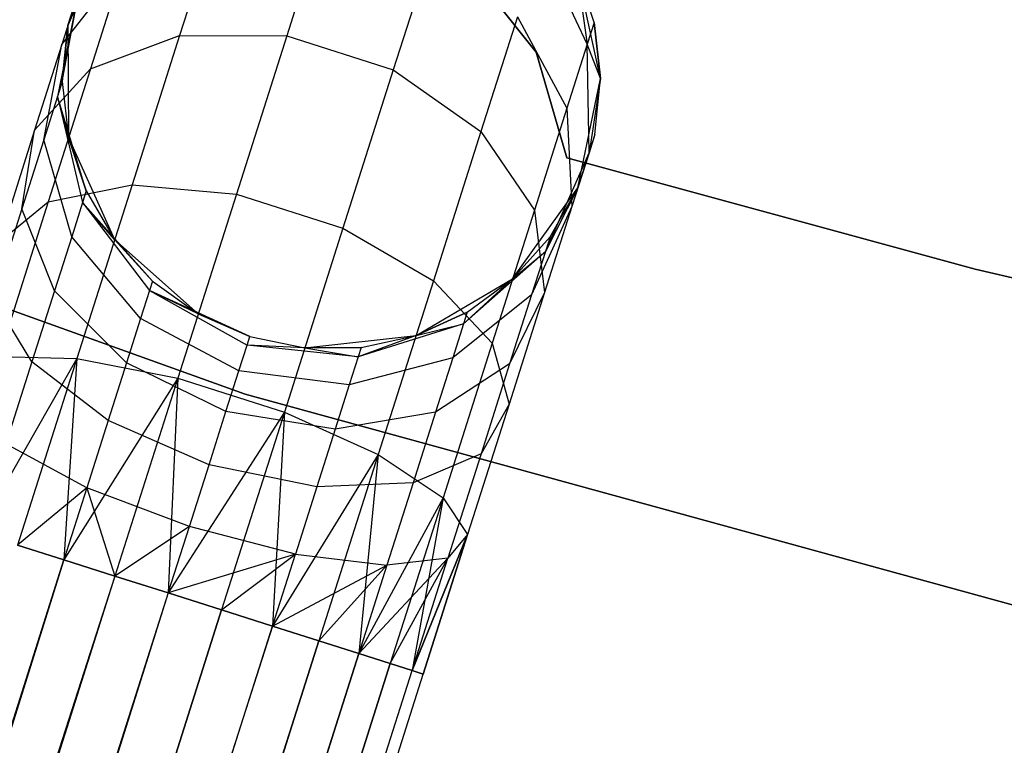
# Model space of a CAD drawing. Extents: x -189 to 189, y -189 to 189.
# Tile 141 of 256: x -13.63 to -9.97, y -41.78 to -39.09. Entities that reach past the tile are written whole.
import ezdxf

# ---------------------------------------------------------------- set-up
doc = ezdxf.new("R2010")
doc.units = 0
doc.header["$LTSCALE"] = 25.4
doc.layers.get('0').update_dxf_attribs({"linetype": 'CONTINUOUS'})

# ---------------------------------------------------------------- blocks, each defined once
blk = doc.blocks.new('CAMELEON-KENAI-C-12244_STL')
at = {"color": 0}
for p, q in [((-12.4947, -38.6959, -8.9891), (-12.6381, -39.147, -9.6059)), ((-12.4947, -38.6959, -8.9891), (-12.6381, -39.147, -9.6059)), ((-13.2847, -38.7281, -2), (-13.4515, -39.109, -2)), ((-13.2847, -38.7281, -2), (-13.4515, -39.109, -2)), ((-12.9011, -38.7204, -8.9045), (-13.0364, -39.1458, -9.4863)), ((-12.9011, -38.7204, -8.9045), (-13.0364, -39.1458, -9.4863)), ((-12.0984, -38.822, -8.9891), (-12.2419, -39.273, -9.6059)), ((-12.0984, -38.822, -8.9891), (-12.2419, -39.273, -9.6059)), ((-11.5211, -39.1781, -8.147), (-11.6957, -38.8093, -8.227)), ((-11.5211, -39.1781, -8.147), (-11.6957, -38.8093, -8.227)), ((-13.4736, -39.1785, -8.5523), (-13.2473, -38.891, -8.75)), ((-13.4736, -39.1785, -8.5523), (-13.2473, -38.891, -8.75)), ((-13.2473, -38.891, -8.75), (-13.3678, -39.2696, -9.2678)), ((-13.2473, -38.891, -8.75), (-13.3678, -39.2696, -9.2678)), ((-11.7104, -39.2071, -2), (-11.9656, -38.8876, -2)), ((-11.9656, -38.8876, -4), (-11.7104, -39.2071, -4)), ((-11.9656, -38.8876, -4), (-11.7104, -39.2071, -4)), ((-11.7104, -39.2071, -2), (-11.9656, -38.8876, -2)), ((-13.3881, -38.9098, -7.5), (-13.4515, -39.109, -2)), ((-13.3881, -38.9098, -7.5), (-13.4515, -39.109, -2)), ((-11.4721, -39.3047, -2), (-11.5611, -38.8985, -2)), ((-11.4953, -39.0969, -7.5), (-11.5611, -38.8985, -2)), ((-11.4721, -39.3047, -2), (-11.5611, -38.8985, -2)), ((-11.4953, -39.0969, -7.5), (-11.5611, -38.8985, -7.5)), ((-11.4953, -39.0969, -7.5), (-11.5611, -38.8985, -2)), ((-11.5611, -38.8985, -7.5), (-11.5211, -39.1781, -8.147)), ((-11.4953, -39.0969, -7.5), (-11.5611, -38.8985, -7.5)), ((-11.5611, -38.8985, -7.5), (-11.5211, -39.1781, -8.147)), ((-13.4099, -38.9781, -8.0447), (-13.4895, -39.3719, -7.9377)), ((-13.4099, -38.9781, -8.0447), (-13.4895, -39.3719, -7.9377)), ((-13.4099, -38.9781, -8.0447), (-13.4736, -39.1785, -8.5523)), ((-13.4099, -38.9781, -8.0447), (-13.4736, -39.1785, -8.5523)), ((-13.4721, -39.317, -7.5), (-13.4099, -38.9781, -8.0447)), ((-13.4721, -39.317, -7.5), (-13.4099, -38.9781, -8.0447)), ((-13.4515, -39.109, -7.5), (-13.4099, -38.9781, -8.0447)), ((-13.4515, -39.109, -7.5), (-13.4099, -38.9781, -8.0447)), ((-11.7808, -39.0767, -8.9045), (-11.9161, -39.5021, -9.4863)), ((-11.7808, -39.0767, -8.9045), (-11.9161, -39.5021, -9.4863)), ((-11.7808, -39.0767, -8.9045), (-11.5968, -39.4161, -8.75)), ((-11.7808, -39.0767, -8.9045), (-11.5968, -39.4161, -8.75)), ((-13.4515, -39.109, -7.5), (-13.4721, -39.317, -7.5)), ((-13.4721, -39.317, -7.5), (-13.4515, -39.109, -2)), ((-13.4721, -39.317, -7.5), (-13.4515, -39.109, -2)), ((-13.4515, -39.109, -7.5), (-13.4721, -39.317, -7.5)), ((-13.4515, -39.109, -2), (-13.4489, -39.5248, -2)), ((-13.4515, -39.109, -7.5), (-13.4515, -39.109, -2)), ((-13.4515, -39.109, -7.5), (-13.4515, -39.109, -2)), ((-13.4515, -39.109, -2), (-13.4489, -39.5248, -2)), ((-11.4953, -39.0969, -7.5), (-11.5211, -39.1781, -8.147)), ((-11.4953, -39.0969, -7.5), (-11.5211, -39.1781, -8.147)), ((-11.4721, -39.3047, -7.5), (-11.4953, -39.0969, -7.5)), ((-11.4953, -39.0969, -7.5), (-11.4721, -39.3047, -2)), ((-11.4953, -39.0969, -7.5), (-11.4721, -39.3047, -2)), ((-11.4721, -39.3047, -7.5), (-11.4953, -39.0969, -7.5)), ((-13.3678, -39.2696, -9.2678), (-13.0364, -39.1458, -9.4863)), ((-13.3678, -39.2696, -9.2678), (-13.0364, -39.1458, -9.4863)), ((-13.0364, -39.1458, -9.4863), (-13.2128, -39.7002, -9.9327)), ((-13.0364, -39.1458, -9.4863), (-13.2128, -39.7002, -9.9327)), ((-13.0364, -39.1458, -9.4863), (-12.6381, -39.147, -9.6059)), ((-13.0364, -39.1458, -9.4863), (-12.6381, -39.147, -9.6059)), ((-12.6381, -39.147, -9.6059), (-12.8251, -39.7347, -10.0792)), ((-12.6381, -39.147, -9.6059), (-12.8251, -39.7347, -10.0792)), ((-12.6381, -39.147, -9.6059), (-12.2419, -39.273, -9.6059)), ((-12.6381, -39.147, -9.6059), (-12.2419, -39.273, -9.6059)), ((-13.4736, -39.1785, -8.5523), (-13.575, -39.4972, -8.9881)), ((-13.4736, -39.1785, -8.5523), (-13.575, -39.4972, -8.9881)), ((-13.5408, -39.5329, -8.3455), (-13.4736, -39.1785, -8.5523)), ((-13.5408, -39.5329, -8.3455), (-13.4736, -39.1785, -8.5523)), ((-11.5211, -39.1781, -8.147), (-11.5968, -39.4161, -8.75)), ((-11.5211, -39.1781, -8.147), (-11.5968, -39.4161, -8.75)), ((-11.4721, -39.3047, -7.5), (-11.5211, -39.1781, -8.147)), ((-11.4721, -39.3047, -7.5), (-11.5211, -39.1781, -8.147)), ((-11.5144, -39.5811, -8.0447), (-11.5211, -39.1781, -8.147)), ((-11.5144, -39.5811, -8.0447), (-11.5211, -39.1781, -8.147)), ((-11.5965, -39.5997, -2), (-11.7104, -39.2071, -2)), ((-11.7104, -39.2071, -2), (-11.7104, -39.2071, -4)), ((-11.7104, -39.2071, -4), (-11.5965, -39.5997, -4)), ((-11.7104, -39.2071, -2), (-11.7104, -39.2071, -4)), ((-11.7104, -39.2071, -4), (-11.5965, -39.5997, -4)), ((-11.5965, -39.5997, -2), (-11.7104, -39.2071, -2)), ((-13.575, -39.4972, -8.9881), (-13.3678, -39.2696, -9.2678)), ((-13.575, -39.4972, -8.9881), (-13.3678, -39.2696, -9.2678)), ((-13.3678, -39.2696, -9.2678), (-13.5247, -39.763, -9.6651)), ((-13.3678, -39.2696, -9.2678), (-13.5247, -39.763, -9.6651)), ((-12.2419, -39.273, -9.6059), (-12.4289, -39.8608, -10.0792)), ((-12.2419, -39.273, -9.6059), (-12.4289, -39.8608, -10.0792)), ((-12.2419, -39.273, -9.6059), (-11.9161, -39.5021, -9.4863)), ((-12.2419, -39.273, -9.6059), (-11.9161, -39.5021, -9.4863)), ((-13.4721, -39.317, -7.5), (-13.4895, -39.3719, -7.9377)), ((-13.4721, -39.317, -7.5), (-13.4895, -39.3719, -7.9377)), ((-13.4721, -39.317, -7.5), (-13.4489, -39.5248, -2)), ((-13.4721, -39.317, -7.5), (-13.4489, -39.5248, -7.5)), ((-13.4721, -39.317, -7.5), (-13.4489, -39.5248, -2)), ((-13.4721, -39.317, -7.5), (-13.4489, -39.5248, -7.5)), ((-11.5561, -39.712, -2), (-11.4721, -39.3047, -2)), ((-11.5561, -39.712, -2), (-11.4721, -39.3047, -2)), ((-11.4721, -39.3047, -7.5), (-11.5144, -39.5811, -8.0447)), ((-11.4721, -39.3047, -7.5), (-11.5144, -39.5811, -8.0447)), ((-11.4927, -39.5128, -7.5), (-11.4721, -39.3047, -2)), ((-11.4927, -39.5128, -7.5), (-11.4721, -39.3047, -7.5)), ((-11.4927, -39.5128, -7.5), (-11.4721, -39.3047, -2)), ((-11.4927, -39.5128, -7.5), (-11.4721, -39.3047, -7.5)), ((-11.4721, -39.3047, -7.5), (-11.4721, -39.3047, -2)), ((-11.4721, -39.3047, -7.5), (-11.4721, -39.3047, -2)), ((-13.4895, -39.3719, -7.9377), (-13.5408, -39.5329, -8.3455)), ((-13.4895, -39.3719, -7.9377), (-13.5408, -39.5329, -8.3455)), ((-13.3831, -39.7232, -7.5), (-13.4895, -39.3719, -7.9377)), ((-13.4895, -39.3719, -7.9377), (-13.3969, -39.7664, -7.8445)), ((-13.4489, -39.5248, -7.5), (-13.4895, -39.3719, -7.9377)), ((-13.3831, -39.7232, -7.5), (-13.4895, -39.3719, -7.9377)), ((-13.4489, -39.5248, -7.5), (-13.4895, -39.3719, -7.9377)), ((-13.4895, -39.3719, -7.9377), (-13.3969, -39.7664, -7.8445)), ((-12.7926, -40.4778, -1), (-15.8531, -39.3786, -1)), ((-15.8531, -39.3786, -8.5), (-12.7926, -40.4778, -8.5)), ((-15.8531, -39.3786, -8.5), (-12.7926, -40.4778, -8.5)), ((-12.7926, -40.4778, -1), (-15.8531, -39.3786, -1)), ((-11.5968, -39.4161, -8.75), (-11.7172, -39.7947, -9.2678)), ((-11.5968, -39.4161, -8.75), (-11.7172, -39.7947, -9.2678)), ((-11.5968, -39.4161, -8.75), (-11.5782, -39.7814, -8.5523)), ((-11.5968, -39.4161, -8.75), (-11.5782, -39.7814, -8.5523)), ((-13.575, -39.4972, -8.9881), (-13.7071, -39.9125, -9.3226)), ((-13.575, -39.4972, -8.9881), (-13.7071, -39.9125, -9.3226)), ((-13.6222, -39.789, -8.6957), (-13.575, -39.4972, -8.9881)), ((-13.6222, -39.789, -8.6957), (-13.575, -39.4972, -8.9881)), ((-11.9161, -39.5021, -9.4863), (-12.0925, -40.0565, -9.9327)), ((-11.9161, -39.5021, -9.4863), (-12.0925, -40.0565, -9.9327)), ((-11.9161, -39.5021, -9.4863), (-11.7172, -39.7947, -9.2678)), ((-11.9161, -39.5021, -9.4863), (-11.7172, -39.7947, -9.2678)), ((-11.4927, -39.5128, -7.5), (-11.5561, -39.712, -2)), ((-11.4927, -39.5128, -7.5), (-11.5561, -39.712, -2)), ((-11.4927, -39.5128, -7.5), (-11.5144, -39.5811, -8.0447)), ((-11.4927, -39.5128, -7.5), (-11.5144, -39.5811, -8.0447)), ((-13.5408, -39.5329, -8.3455), (-13.6222, -39.789, -8.6957)), ((-13.5408, -39.5329, -8.3455), (-13.6222, -39.789, -8.6957)), ((-13.4372, -39.8931, -8.1654), (-13.5408, -39.5329, -8.3455)), ((-13.4372, -39.8931, -8.1654), (-13.5408, -39.5329, -8.3455)), ((-13.4489, -39.5248, -2), (-13.2775, -39.9036, -2)), ((-13.4489, -39.5248, -7.5), (-13.4489, -39.5248, -2)), ((-13.4489, -39.5248, -7.5), (-13.4489, -39.5248, -2)), ((-13.4489, -39.5248, -7.5), (-13.3831, -39.7232, -7.5)), ((-13.3831, -39.7232, -7.5), (-13.4489, -39.5248, -2)), ((-13.3831, -39.7232, -7.5), (-13.4489, -39.5248, -2)), ((-13.4489, -39.5248, -2), (-13.2775, -39.9036, -2)), ((-13.4489, -39.5248, -7.5), (-13.3831, -39.7232, -7.5)), ((-11.6769, -39.9486, -7.9377), (-11.5144, -39.5811, -8.0447)), ((-11.6769, -39.9486, -7.9377), (-11.5144, -39.5811, -8.0447)), ((-11.5144, -39.5811, -8.0447), (-11.5782, -39.7814, -8.5523)), ((-11.5144, -39.5811, -8.0447), (-11.5782, -39.7814, -8.5523)), ((-11.5561, -39.712, -7.5), (-11.5144, -39.5811, -8.0447)), ((-11.5561, -39.712, -7.5), (-11.5144, -39.5811, -8.0447)), ((-10.0798, -40.0133, -2), (-11.5965, -39.5997, -2)), ((-11.5965, -39.5997, -2), (-11.5965, -39.5997, -4)), ((-11.5965, -39.5997, -4), (-10.0798, -40.0133, -4)), ((-11.5965, -39.5997, -2), (-11.5965, -39.5997, -4)), ((-11.5965, -39.5997, -4), (-10.0798, -40.0133, -4)), ((-10.0798, -40.0133, -2), (-11.5965, -39.5997, -2)), ((-13.5247, -39.763, -9.6651), (-13.2128, -39.7002, -9.9327)), ((-13.5247, -39.763, -9.6651), (-13.2128, -39.7002, -9.9327)), ((-13.2128, -39.7002, -9.9327), (-13.4181, -40.3458, -10.2133)), ((-13.2128, -39.7002, -9.9327), (-13.4181, -40.3458, -10.2133)), ((-13.2128, -39.7002, -9.9327), (-12.8251, -39.7347, -10.0792)), ((-13.2128, -39.7002, -9.9327), (-12.8251, -39.7347, -10.0792)), ((-13.3831, -39.7232, -7.5), (-13.3969, -39.7664, -7.8445)), ((-13.3831, -39.7232, -7.5), (-13.3969, -39.7664, -7.8445)), ((-13.3831, -39.7232, -7.5), (-13.2775, -39.9036, -2)), ((-13.3831, -39.7232, -7.5), (-13.2775, -39.9036, -7.5)), ((-13.3831, -39.7232, -7.5), (-13.2775, -39.9036, -2)), ((-13.3831, -39.7232, -7.5), (-13.2775, -39.9036, -7.5)), ((-12.8251, -39.7347, -10.0792), (-13.0429, -40.4192, -10.3767)), ((-12.8251, -39.7347, -10.0792), (-13.0429, -40.4192, -10.3767)), ((-12.8251, -39.7347, -10.0792), (-12.4289, -39.8608, -10.0792)), ((-12.8251, -39.7347, -10.0792), (-12.4289, -39.8608, -10.0792)), ((-11.7984, -40.0499, -2), (-11.5561, -39.712, -2)), ((-11.7984, -40.0499, -2), (-11.5561, -39.712, -2)), ((-11.5561, -39.712, -7.5), (-11.6769, -39.9486, -7.9377)), ((-11.5561, -39.712, -7.5), (-11.6769, -39.9486, -7.9377)), ((-11.6595, -39.8937, -7.5), (-11.5561, -39.712, -2)), ((-11.6595, -39.8937, -7.5), (-11.5561, -39.712, -7.5)), ((-11.6595, -39.8937, -7.5), (-11.5561, -39.712, -2)), ((-11.6595, -39.8937, -7.5), (-11.5561, -39.712, -7.5)), ((-11.5561, -39.712, -7.5), (-11.5561, -39.712, -2)), ((-11.5561, -39.712, -7.5), (-11.5561, -39.712, -2)), ((-13.5247, -39.763, -9.6651), (-13.7075, -40.3376, -9.9148)), ((-13.5247, -39.763, -9.6651), (-13.7075, -40.3376, -9.9148)), ((-13.7071, -39.9125, -9.3226), (-13.5247, -39.763, -9.6651)), ((-13.7071, -39.9125, -9.3226), (-13.5247, -39.763, -9.6651)), ((-13.3969, -39.7664, -7.8445), (-13.4372, -39.8931, -8.1654)), ((-13.3969, -39.7664, -7.8445), (-13.4372, -39.8931, -8.1654)), ((-13.1366, -40.0581, -7.5), (-13.3969, -39.7664, -7.8445)), ((-13.3969, -39.7664, -7.8445), (-13.1479, -40.0934, -7.7812)), ((-13.2775, -39.9036, -7.5), (-13.3969, -39.7664, -7.8445)), ((-13.1366, -40.0581, -7.5), (-13.3969, -39.7664, -7.8445)), ((-13.2775, -39.9036, -7.5), (-13.3969, -39.7664, -7.8445)), ((-13.3969, -39.7664, -7.8445), (-13.1479, -40.0934, -7.7812)), ((-13.6222, -39.789, -8.6957), (-13.7284, -40.1227, -8.9644)), ((-13.6222, -39.789, -8.6957), (-13.7284, -40.1227, -8.9644)), ((-13.5013, -40.0947, -8.4411), (-13.6222, -39.789, -8.6957)), ((-13.5013, -40.0947, -8.4411), (-13.6222, -39.789, -8.6957)), ((-11.7172, -39.7947, -9.2678), (-11.8742, -40.2881, -9.6651)), ((-11.7172, -39.7947, -9.2678), (-11.8742, -40.2881, -9.6651)), ((-11.5782, -39.7814, -8.5523), (-11.7282, -40.1096, -8.3455)), ((-11.5782, -39.7814, -8.5523), (-11.7282, -40.1096, -8.3455)), ((-11.7172, -39.7947, -9.2678), (-11.6796, -40.1002, -8.9881)), ((-11.7172, -39.7947, -9.2678), (-11.6796, -40.1002, -8.9881)), ((-11.5782, -39.7814, -8.5523), (-11.6796, -40.1002, -8.9881)), ((-11.5782, -39.7814, -8.5523), (-11.6796, -40.1002, -8.9881)), ((-12.4289, -39.8608, -10.0792), (-12.6466, -40.5453, -10.3767)), ((-12.4289, -39.8608, -10.0792), (-12.6466, -40.5453, -10.3767)), ((-12.4289, -39.8608, -10.0792), (-12.0925, -40.0565, -9.9327)), ((-12.4289, -39.8608, -10.0792), (-12.0925, -40.0565, -9.9327)), ((-13.4372, -39.8931, -8.1654), (-13.5013, -40.0947, -8.4411)), ((-13.4372, -39.8931, -8.1654), (-13.5013, -40.0947, -8.4411)), ((-13.1808, -40.1968, -8.0432), (-13.4372, -39.8931, -8.1654)), ((-13.1808, -40.1968, -8.0432), (-13.4372, -39.8931, -8.1654)), ((-13.2775, -39.9036, -2), (-12.9668, -40.18, -2)), ((-13.2775, -39.9036, -7.5), (-13.2775, -39.9036, -2)), ((-13.2775, -39.9036, -7.5), (-13.2775, -39.9036, -2)), ((-13.2775, -39.9036, -7.5), (-13.1366, -40.0581, -7.5)), ((-13.1366, -40.0581, -7.5), (-13.2775, -39.9036, -2)), ((-13.1366, -40.0581, -7.5), (-13.2775, -39.9036, -2)), ((-13.2775, -39.9036, -2), (-12.9668, -40.18, -2)), ((-13.2775, -39.9036, -7.5), (-13.1366, -40.0581, -7.5)), ((-11.7984, -40.0499, -7.5), (-11.6595, -39.8937, -7.5)), ((-11.6595, -39.8937, -7.5), (-11.7984, -40.0499, -2)), ((-11.6595, -39.8937, -7.5), (-11.7984, -40.0499, -2)), ((-11.7984, -40.0499, -7.5), (-11.6595, -39.8937, -7.5)), ((-11.6595, -39.8937, -7.5), (-11.6769, -39.9486, -7.9377)), ((-11.6595, -39.8937, -7.5), (-11.6769, -39.9486, -7.9377)), ((-11.9805, -40.217, -7.8445), (-11.6769, -39.9486, -7.9377)), ((-11.9805, -40.217, -7.8445), (-11.6769, -39.9486, -7.9377)), ((-11.7984, -40.0499, -7.5), (-11.6769, -39.9486, -7.9377)), ((-11.7984, -40.0499, -7.5), (-11.6769, -39.9486, -7.9377)), ((-11.6769, -39.9486, -7.9377), (-11.7282, -40.1096, -8.3455)), ((-11.6769, -39.9486, -7.9377), (-11.7282, -40.1096, -8.3455)), ((-8.5484, -40.3689, -2), (-10.0798, -40.0133, -2)), ((-10.0798, -40.0133, -2), (-10.0798, -40.0133, -4)), ((-10.0798, -40.0133, -4), (-8.5484, -40.3689, -4)), ((-10.0798, -40.0133, -2), (-10.0798, -40.0133, -4)), ((-10.0798, -40.0133, -4), (-8.5484, -40.3689, -4)), ((-8.5484, -40.3689, -2), (-10.0798, -40.0133, -2)), ((-13.1366, -40.0581, -7.5), (-13.1479, -40.0934, -7.7812)), ((-13.1366, -40.0581, -7.5), (-13.1479, -40.0934, -7.7812)), ((-13.1366, -40.0581, -7.5), (-12.9668, -40.18, -2)), ((-13.1366, -40.0581, -7.5), (-12.9668, -40.18, -2)), ((-13.1366, -40.0581, -7.5), (-12.9668, -40.18, -7.5)), ((-13.1366, -40.0581, -7.5), (-12.9668, -40.18, -7.5)), ((-12.0925, -40.0565, -9.9327), (-12.2979, -40.7021, -10.2133)), ((-12.0925, -40.0565, -9.9327), (-12.2979, -40.7021, -10.2133)), ((-12.1572, -40.26, -2), (-11.7984, -40.0499, -2)), ((-12.1572, -40.26, -2), (-11.7984, -40.0499, -2)), ((-12.0925, -40.0565, -9.9327), (-11.8742, -40.2881, -9.6651)), ((-12.0925, -40.0565, -9.9327), (-11.8742, -40.2881, -9.6651)), ((-11.7984, -40.0499, -7.5), (-11.9805, -40.217, -7.8445)), ((-11.7984, -40.0499, -7.5), (-11.9805, -40.217, -7.8445)), ((-11.9668, -40.1738, -7.5), (-11.7984, -40.0499, -2)), ((-11.9668, -40.1738, -7.5), (-11.7984, -40.0499, -7.5)), ((-11.9668, -40.1738, -7.5), (-11.7984, -40.0499, -2)), ((-11.9668, -40.1738, -7.5), (-11.7984, -40.0499, -7.5)), ((-11.7984, -40.0499, -7.5), (-11.7984, -40.0499, -2)), ((-11.7984, -40.0499, -7.5), (-11.7984, -40.0499, -2)), ((-13.5013, -40.0947, -8.4411), (-13.5849, -40.3574, -8.6526)), ((-13.5013, -40.0947, -8.4411), (-13.5849, -40.3574, -8.6526)), ((-13.2331, -40.3614, -8.2682), (-13.5013, -40.0947, -8.4411)), ((-13.2331, -40.3614, -8.2682), (-13.5013, -40.0947, -8.4411)), ((-13.1479, -40.0934, -7.7812), (-13.1808, -40.1968, -8.0432)), ((-13.1479, -40.0934, -7.7812), (-13.1808, -40.1968, -8.0432)), ((-13.1479, -40.0934, -7.7812), (-12.7856, -40.2963, -7.7588)), ((-12.7753, -40.2638, -7.5), (-13.1479, -40.0934, -7.7812)), ((-12.9668, -40.18, -7.5), (-13.1479, -40.0934, -7.7812)), ((-12.7753, -40.2638, -7.5), (-13.1479, -40.0934, -7.7812)), ((-12.9668, -40.18, -7.5), (-13.1479, -40.0934, -7.7812)), ((-13.1479, -40.0934, -7.7812), (-12.7856, -40.2963, -7.7588)), ((-11.6796, -40.1002, -8.9881), (-11.8117, -40.5155, -9.3226)), ((-11.6796, -40.1002, -8.9881), (-11.8117, -40.5155, -9.3226)), ((-11.6796, -40.1002, -8.9881), (-11.8096, -40.3656, -8.6957)), ((-11.6796, -40.1002, -8.9881), (-11.8096, -40.3656, -8.6957)), ((-13.5849, -40.3574, -8.6526), (-13.7284, -40.1227, -8.9644)), ((-13.5849, -40.3574, -8.6526), (-13.7284, -40.1227, -8.9644)), ((-11.7282, -40.1096, -8.3455), (-12.0208, -40.3437, -8.1654)), ((-11.7282, -40.1096, -8.3455), (-12.0208, -40.3437, -8.1654)), ((-11.7282, -40.1096, -8.3455), (-11.8096, -40.3656, -8.6957)), ((-11.7282, -40.1096, -8.3455), (-11.8096, -40.3656, -8.6957)), ((-12.1572, -40.26, -7.5), (-11.9668, -40.1738, -7.5)), ((-11.9668, -40.1738, -7.5), (-12.1572, -40.26, -2)), ((-11.9668, -40.1738, -7.5), (-12.1572, -40.26, -2)), ((-12.1572, -40.26, -7.5), (-11.9668, -40.1738, -7.5)), ((-11.9668, -40.1738, -7.5), (-11.9805, -40.217, -7.8445)), ((-11.9668, -40.1738, -7.5), (-11.9805, -40.217, -7.8445)), ((-13.1808, -40.1968, -8.0432), (-13.2331, -40.3614, -8.2682)), ((-13.1808, -40.1968, -8.0432), (-13.2331, -40.3614, -8.2682)), ((-12.8159, -40.3915, -8), (-13.1808, -40.1968, -8.0432)), ((-12.8159, -40.3915, -8), (-13.1808, -40.1968, -8.0432)), ((-12.9668, -40.18, -2), (-12.7753, -40.2638, -2)), ((-12.9668, -40.18, -7.5), (-12.9668, -40.18, -2)), ((-12.9668, -40.18, -7.5), (-12.9668, -40.18, -2)), ((-12.9668, -40.18, -7.5), (-12.7753, -40.2638, -7.5)), ((-12.9668, -40.18, -2), (-12.7753, -40.2638, -2)), ((-12.9668, -40.18, -7.5), (-12.7753, -40.2638, -7.5)), ((-11.9805, -40.217, -7.8445), (-12.3727, -40.34, -7.7812)), ((-11.9805, -40.217, -7.8445), (-12.3727, -40.34, -7.7812)), ((-12.1572, -40.26, -7.5), (-11.9805, -40.217, -7.8445)), ((-12.1572, -40.26, -7.5), (-11.9805, -40.217, -7.8445)), ((-11.9805, -40.217, -7.8445), (-12.0208, -40.3437, -8.1654)), ((-11.9805, -40.217, -7.8445), (-12.0208, -40.3437, -8.1654)), ((-12.7856, -40.2963, -7.7588), (-12.7753, -40.2638, -7.5)), ((-12.7856, -40.2963, -7.7588), (-12.7753, -40.2638, -7.5)), ((-12.7753, -40.2638, -2), (-12.5705, -40.306, -2)), ((-12.7753, -40.2638, -7.5), (-12.7753, -40.2638, -2)), ((-12.7753, -40.2638, -7.5), (-12.7753, -40.2638, -2)), ((-12.7753, -40.2638, -7.5), (-12.5705, -40.306, -7.5)), ((-12.7753, -40.2638, -2), (-12.5705, -40.306, -2)), ((-12.7753, -40.2638, -7.5), (-12.5705, -40.306, -7.5)), ((-12.5705, -40.306, -2), (-12.1572, -40.26, -2)), ((-12.5705, -40.306, -2), (-12.1572, -40.26, -2)), ((-12.1572, -40.26, -7.5), (-12.3727, -40.34, -7.7812)), ((-12.1572, -40.26, -7.5), (-12.3727, -40.34, -7.7812)), ((-12.3614, -40.3047, -7.5), (-12.1572, -40.26, -2)), ((-12.3614, -40.3047, -7.5), (-12.1572, -40.26, -7.5)), ((-12.3614, -40.3047, -7.5), (-12.1572, -40.26, -2)), ((-12.3614, -40.3047, -7.5), (-12.1572, -40.26, -7.5)), ((-12.1572, -40.26, -7.5), (-12.1572, -40.26, -2)), ((-12.1572, -40.26, -7.5), (-12.1572, -40.26, -2)), ((-12.8159, -40.3915, -8), (-12.7856, -40.2963, -7.7588)), ((-12.8159, -40.3915, -8), (-12.7856, -40.2963, -7.7588)), ((-12.3727, -40.34, -7.7812), (-12.7856, -40.2963, -7.7588)), ((-12.3727, -40.34, -7.7812), (-12.7856, -40.2963, -7.7588)), ((-12.5705, -40.306, -7.5), (-12.7856, -40.2963, -7.7588)), ((-12.5705, -40.306, -7.5), (-12.7856, -40.2963, -7.7588)), ((-12.5705, -40.306, -7.5), (-12.3614, -40.3047, -7.5)), ((-12.3614, -40.3047, -7.5), (-12.5705, -40.306, -2)), ((-12.3614, -40.3047, -7.5), (-12.5705, -40.306, -2)), ((-12.5705, -40.306, -7.5), (-12.3614, -40.3047, -7.5)), ((-12.5705, -40.306, -7.5), (-12.5705, -40.306, -2)), ((-12.5705, -40.306, -7.5), (-12.5705, -40.306, -2)), ((-12.5705, -40.306, -7.5), (-12.3727, -40.34, -7.7812)), ((-12.5705, -40.306, -7.5), (-12.3727, -40.34, -7.7812)), ((-12.3614, -40.3047, -7.5), (-12.3727, -40.34, -7.7812)), ((-12.3614, -40.3047, -7.5), (-12.3727, -40.34, -7.7812)), ((-11.8742, -40.2881, -9.6651), (-12.057, -40.8627, -9.9148)), ((-11.8742, -40.2881, -9.6651), (-12.057, -40.8627, -9.9148)), ((-11.8742, -40.2881, -9.6651), (-11.8117, -40.5155, -9.3226)), ((-11.8742, -40.2881, -9.6651), (-11.8117, -40.5155, -9.3226)), ((-13.4181, -40.3458, -10.2133), (-13.7866, -40.9915, -10.1691)), ((-13.4181, -40.3458, -10.2133), (-13.7866, -40.9915, -10.1691)), ((-13.7075, -40.3376, -9.9148), (-13.4181, -40.3458, -10.2133)), ((-13.7075, -40.3376, -9.9148), (-13.4181, -40.3458, -10.2133)), ((-13.5849, -40.3574, -8.6526), (-13.6822, -40.6632, -8.7855)), ((-13.5849, -40.3574, -8.6526), (-13.6822, -40.6632, -8.7855)), ((-13.4181, -40.3458, -10.2133), (-13.6385, -41.0386, -10.309)), ((-13.4181, -40.3458, -10.2133), (-13.6385, -41.0386, -10.309)), ((-13.3013, -40.5758, -8.4409), (-13.5849, -40.3574, -8.6526)), ((-13.3013, -40.5758, -8.4409), (-13.5849, -40.3574, -8.6526)), ((-13.4181, -40.3458, -10.2133), (-13.466, -41.0935, -10.4135)), ((-13.4181, -40.3458, -10.2133), (-13.466, -41.0935, -10.4135)), ((-13.4181, -40.3458, -10.2133), (-13.0429, -40.4192, -10.3767)), ((-13.4181, -40.3458, -10.2133), (-13.0429, -40.4192, -10.3767)), ((-12.3727, -40.34, -7.7812), (-12.4056, -40.4434, -8.0432)), ((-12.3727, -40.34, -7.7812), (-12.4056, -40.4434, -8.0432)), ((-12.0208, -40.3437, -8.1654), (-12.4056, -40.4434, -8.0432)), ((-12.0208, -40.3437, -8.1654), (-12.4056, -40.4434, -8.0432)), ((-12.0208, -40.3437, -8.1654), (-12.0849, -40.5453, -8.4411)), ((-12.0208, -40.3437, -8.1654), (-12.0849, -40.5453, -8.4411)), ((-13.2331, -40.3614, -8.2682), (-13.3013, -40.5758, -8.4409)), ((-13.2331, -40.3614, -8.2682), (-13.3013, -40.5758, -8.4409)), ((-12.864, -40.5429, -8.2071), (-13.2331, -40.3614, -8.2682)), ((-12.864, -40.5429, -8.2071), (-13.2331, -40.3614, -8.2682)), ((-12.864, -40.5429, -8.2071), (-12.8159, -40.3915, -8)), ((-12.864, -40.5429, -8.2071), (-12.8159, -40.3915, -8)), ((-12.4056, -40.4434, -8.0432), (-12.8159, -40.3915, -8)), ((-12.4056, -40.4434, -8.0432), (-12.8159, -40.3915, -8)), ((-11.8096, -40.3656, -8.6957), (-12.0849, -40.5453, -8.4411)), ((-11.8096, -40.3656, -8.6957), (-12.0849, -40.5453, -8.4411)), ((-11.8096, -40.3656, -8.6957), (-11.9158, -40.6994, -8.9644)), ((-11.8096, -40.3656, -8.6957), (-11.9158, -40.6994, -8.9644)), ((-13.0429, -40.4192, -10.3767), (-13.466, -41.0935, -10.4135)), ((-13.0429, -40.4192, -10.3767), (-13.466, -41.0935, -10.4135)), ((-13.0429, -40.4192, -10.3767), (-13.2765, -41.1537, -10.4781)), ((-13.0429, -40.4192, -10.3767), (-13.2765, -41.1537, -10.4781)), ((-13.0429, -40.4192, -10.3767), (-13.0784, -41.2168, -10.5)), ((-13.0429, -40.4192, -10.3767), (-13.0784, -41.2168, -10.5)), ((-13.0429, -40.4192, -10.3767), (-12.6466, -40.5453, -10.3767)), ((-13.0429, -40.4192, -10.3767), (-12.6466, -40.5453, -10.3767)), ((-12.4056, -40.4434, -8.0432), (-12.4579, -40.608, -8.2682)), ((-12.4056, -40.4434, -8.0432), (-12.4579, -40.608, -8.2682)), ((-9.6569, -41.3395, -1), (-12.7926, -40.4778, -1)), ((-12.7926, -40.4778, -8.5), (-9.6569, -41.3395, -8.5)), ((-12.7926, -40.4778, -8.5), (-9.6569, -41.3395, -8.5)), ((-12.7926, -40.4778, -8.5), (-12.7926, -40.4778, -1)), ((-9.6569, -41.3395, -1), (-12.7926, -40.4778, -1)), ((-12.7926, -40.4778, -8.5), (-12.7926, -40.4778, -1)), ((-12.9268, -40.7403, -8.366), (-12.864, -40.5429, -8.2071)), ((-12.9268, -40.7403, -8.366), (-12.864, -40.5429, -8.2071)), ((-12.4579, -40.608, -8.2682), (-12.864, -40.5429, -8.2071)), ((-12.4579, -40.608, -8.2682), (-12.864, -40.5429, -8.2071)), ((-11.8117, -40.5155, -9.3226), (-11.9656, -40.9992, -9.5328)), ((-11.8117, -40.5155, -9.3226), (-11.9656, -40.9992, -9.5328)), ((-11.8117, -40.5155, -9.3226), (-11.9158, -40.6994, -8.9644)), ((-11.8117, -40.5155, -9.3226), (-11.9158, -40.6994, -8.9644)), ((-13.3013, -40.5758, -8.4409), (-13.3808, -40.8255, -8.5494)), ((-13.3013, -40.5758, -8.4409), (-13.3808, -40.8255, -8.5494)), ((-12.9268, -40.7403, -8.366), (-13.3013, -40.5758, -8.4409)), ((-12.9268, -40.7403, -8.366), (-13.3013, -40.5758, -8.4409)), ((-12.6466, -40.5453, -10.3767), (-13.0784, -41.2168, -10.5)), ((-12.6466, -40.5453, -10.3767), (-13.0784, -41.2168, -10.5)), ((-12.6466, -40.5453, -10.3767), (-12.8803, -41.2798, -10.4781)), ((-12.6466, -40.5453, -10.3767), (-12.8803, -41.2798, -10.4781)), ((-12.6466, -40.5453, -10.3767), (-12.6908, -41.3401, -10.4135)), ((-12.6466, -40.5453, -10.3767), (-12.6908, -41.3401, -10.4135)), ((-12.6466, -40.5453, -10.3767), (-12.2979, -40.7021, -10.2133)), ((-12.6466, -40.5453, -10.3767), (-12.2979, -40.7021, -10.2133)), ((-12.0849, -40.5453, -8.4411), (-12.4579, -40.608, -8.2682)), ((-12.0849, -40.5453, -8.4411), (-12.4579, -40.608, -8.2682)), ((-12.0849, -40.5453, -8.4411), (-12.1685, -40.8079, -8.6526)), ((-12.0849, -40.5453, -8.4411), (-12.1685, -40.8079, -8.6526)), ((-12.4579, -40.608, -8.2682), (-12.5261, -40.8224, -8.4409)), ((-12.4579, -40.608, -8.2682), (-12.5261, -40.8224, -8.4409)), ((-13.3808, -40.8255, -8.5494), (-13.6822, -40.6632, -8.7855)), ((-13.3808, -40.8255, -8.5494), (-13.6822, -40.6632, -8.7855)), ((-12.2979, -40.7021, -10.2133), (-12.6908, -41.3401, -10.4135)), ((-12.2979, -40.7021, -10.2133), (-12.6908, -41.3401, -10.4135)), ((-12.2979, -40.7021, -10.2133), (-12.5183, -41.3949, -10.309)), ((-12.2979, -40.7021, -10.2133), (-12.5183, -41.3949, -10.309)), ((-12.2979, -40.7021, -10.2133), (-12.3702, -41.442, -10.1691)), ((-12.2979, -40.7021, -10.2133), (-12.3702, -41.442, -10.1691)), ((-12.2979, -40.7021, -10.2133), (-12.057, -40.8627, -9.9148)), ((-12.2979, -40.7021, -10.2133), (-12.057, -40.8627, -9.9148)), ((-11.9158, -40.6994, -8.9644), (-12.1685, -40.8079, -8.6526)), ((-11.9158, -40.6994, -8.9644), (-12.1685, -40.8079, -8.6526)), ((-11.9158, -40.6994, -8.9644), (-12.0394, -41.088, -9.1334)), ((-11.9158, -40.6994, -8.9644), (-12.0394, -41.088, -9.1334)), ((-12.9999, -40.9701, -8.4659), (-12.9268, -40.7403, -8.366)), ((-12.9999, -40.9701, -8.4659), (-12.9268, -40.7403, -8.366)), ((-12.5261, -40.8224, -8.4409), (-12.9268, -40.7403, -8.366)), ((-12.5261, -40.8224, -8.4409), (-12.9268, -40.7403, -8.366)), ((-13.3808, -40.8255, -8.5494), (-13.6385, -41.0386, -8.691)), ((-13.3808, -40.8255, -8.5494), (-13.6385, -41.0386, -8.691)), ((-13.3808, -40.8255, -8.5494), (-13.466, -41.0935, -8.5864)), ((-13.3808, -40.8255, -8.5494), (-13.466, -41.0935, -8.5864)), ((-12.9999, -40.9701, -8.4659), (-13.3808, -40.8255, -8.5494)), ((-13.3808, -40.8255, -8.5494), (-13.2765, -41.1537, -8.5219)), ((-13.3808, -40.8255, -8.5494), (-13.2765, -41.1537, -8.5219)), ((-12.9999, -40.9701, -8.4659), (-13.3808, -40.8255, -8.5494)), ((-12.5261, -40.8224, -8.4409), (-12.6056, -41.0721, -8.5494)), ((-12.5261, -40.8224, -8.4409), (-12.6056, -41.0721, -8.5494)), ((-12.1685, -40.8079, -8.6526), (-12.5261, -40.8224, -8.4409)), ((-12.1685, -40.8079, -8.6526), (-12.5261, -40.8224, -8.4409)), ((-12.1685, -40.8079, -8.6526), (-12.2658, -41.1138, -8.7855)), ((-12.1685, -40.8079, -8.6526), (-12.2658, -41.1138, -8.7855)), ((-12.057, -40.8627, -9.9148), (-12.3702, -41.442, -10.1691)), ((-12.057, -40.8627, -9.9148), (-12.3702, -41.442, -10.1691)), ((-12.057, -40.8627, -9.9148), (-12.2531, -41.4793, -10)), ((-12.057, -40.8627, -9.9148), (-12.2531, -41.4793, -10)), ((-12.057, -40.8627, -9.9148), (-12.1721, -41.5051, -9.809)), ((-12.057, -40.8627, -9.9148), (-12.1721, -41.5051, -9.809)), ((-12.057, -40.8627, -9.9148), (-11.9656, -40.9992, -9.5328)), ((-12.057, -40.8627, -9.9148), (-11.9656, -40.9992, -9.5328)), ((-12.9999, -40.9701, -8.4659), (-13.2765, -41.1537, -8.5219)), ((-12.9999, -40.9701, -8.4659), (-13.2765, -41.1537, -8.5219)), ((-13.0784, -41.2168, -8.5), (-12.9999, -40.9701, -8.4659)), ((-13.0784, -41.2168, -8.5), (-12.9999, -40.9701, -8.4659)), ((-12.6056, -41.0721, -8.5494), (-12.9999, -40.9701, -8.4659)), ((-12.6056, -41.0721, -8.5494), (-12.9999, -40.9701, -8.4659)), ((-11.9656, -40.9992, -9.5328), (-12.1721, -41.5051, -9.809)), ((-11.9656, -40.9992, -9.5328), (-12.1721, -41.5051, -9.809)), ((-12.1721, -41.5051, -9.191), (-11.9656, -40.9992, -9.5328)), ((-12.1721, -41.5051, -9.191), (-11.9656, -40.9992, -9.5328)), ((-11.9656, -40.9992, -9.5328), (-12.1307, -41.5182, -9.6045)), ((-12.1307, -41.5182, -9.3955), (-11.9656, -40.9992, -9.5328)), ((-12.1307, -41.5182, -9.3955), (-11.9656, -40.9992, -9.5328)), ((-11.9656, -40.9992, -9.5328), (-12.1307, -41.5182, -9.6045)), ((-11.9656, -40.9992, -9.5328), (-12.0394, -41.088, -9.1334)), ((-11.9656, -40.9992, -9.5328), (-12.0394, -41.088, -9.1334)), ((-13.6385, -41.0386, -8.691), (-13.466, -41.0935, -8.5864)), ((-13.466, -41.0935, -10.4135), (-13.6385, -41.0386, -10.309)), ((-13.466, -41.0935, -10.4135), (-13.6385, -41.0386, -10.309)), ((-13.6385, -41.0386, -8.691), (-13.466, -41.0935, -8.5864)), ((-12.6056, -41.0721, -8.5494), (-13.0784, -41.2168, -8.5)), ((-12.6056, -41.0721, -8.5494), (-13.0784, -41.2168, -8.5)), ((-12.8803, -41.2798, -8.5219), (-12.6056, -41.0721, -8.5494)), ((-12.8803, -41.2798, -8.5219), (-12.6056, -41.0721, -8.5494)), ((-12.6908, -41.3401, -8.5864), (-12.6056, -41.0721, -8.5494)), ((-12.6908, -41.3401, -8.5864), (-12.6056, -41.0721, -8.5494)), ((-12.6056, -41.0721, -8.5494), (-12.2658, -41.1138, -8.7855)), ((-12.6056, -41.0721, -8.5494), (-12.2658, -41.1138, -8.7855)), ((-12.3702, -41.442, -8.8309), (-12.0394, -41.088, -9.1334)), ((-12.3702, -41.442, -8.8309), (-12.0394, -41.088, -9.1334)), ((-12.0394, -41.088, -9.1334), (-12.2658, -41.1138, -8.7855)), ((-12.0394, -41.088, -9.1334), (-12.2658, -41.1138, -8.7855)), ((-12.2531, -41.4793, -9), (-12.0394, -41.088, -9.1334)), ((-12.2531, -41.4793, -9), (-12.0394, -41.088, -9.1334)), ((-12.1721, -41.5051, -9.191), (-12.0394, -41.088, -9.1334)), ((-12.1721, -41.5051, -9.191), (-12.0394, -41.088, -9.1334)), ((-13.466, -41.0935, -8.5864), (-51.6059, -160.3866, -8.691)), ((-13.466, -41.0935, -8.5864), (-51.6059, -160.3866, -8.691)), ((-51.4333, -160.4415, -10.4135), (-13.466, -41.0935, -10.4135)), ((-51.4333, -160.4415, -10.4135), (-13.466, -41.0935, -10.4135)), ((-13.466, -41.0935, -10.4135), (-51.0457, -160.5648, -10.5)), ((-13.466, -41.0935, -10.4135), (-51.0457, -160.5648, -10.5)), ((-13.466, -41.0935, -8.5864), (-13.2765, -41.1537, -8.5219)), ((-13.2765, -41.1537, -10.4781), (-13.466, -41.0935, -10.4135)), ((-13.466, -41.0935, -8.5864), (-13.2765, -41.1537, -8.5219)), ((-13.2765, -41.1537, -10.4781), (-13.466, -41.0935, -10.4135)), ((-12.6908, -41.3401, -8.5864), (-12.2658, -41.1138, -8.7855)), ((-12.6908, -41.3401, -8.5864), (-12.2658, -41.1138, -8.7855)), ((-12.5183, -41.3949, -8.691), (-12.2658, -41.1138, -8.7855)), ((-12.5183, -41.3949, -8.691), (-12.2658, -41.1138, -8.7855)), ((-12.2658, -41.1138, -8.7855), (-12.3702, -41.442, -8.8309)), ((-12.2658, -41.1138, -8.7855), (-12.3702, -41.442, -8.8309)), ((-13.2765, -41.1537, -8.5219), (-51.6059, -160.3866, -8.691)), ((-13.2765, -41.1537, -8.5219), (-51.6059, -160.3866, -8.691)), ((-13.2765, -41.1537, -8.5219), (-51.2439, -160.5018, -8.5219)), ((-13.2765, -41.1537, -8.5219), (-51.2439, -160.5018, -8.5219)), ((-13.2765, -41.1537, -10.4781), (-51.0457, -160.5648, -10.5)), ((-13.2765, -41.1537, -10.4781), (-51.0457, -160.5648, -10.5)), ((-13.2765, -41.1537, -8.5219), (-13.0784, -41.2168, -8.5)), ((-13.0784, -41.2168, -10.5), (-13.2765, -41.1537, -10.4781)), ((-13.2765, -41.1537, -8.5219), (-13.0784, -41.2168, -8.5)), ((-13.0784, -41.2168, -10.5), (-13.2765, -41.1537, -10.4781)), ((-13.0784, -41.2168, -8.5), (-51.0457, -160.5648, -8.5)), ((-13.0784, -41.2168, -8.5), (-51.0457, -160.5648, -8.5)), ((-13.0784, -41.2168, -10.5), (-51.0457, -160.5648, -10.5)), ((-13.0784, -41.2168, -10.5), (-51.0457, -160.5648, -10.5)), ((-13.0784, -41.2168, -10.5), (-50.6581, -160.6881, -10.4135)), ((-13.0784, -41.2168, -10.5), (-50.6581, -160.6881, -10.4135)), ((-12.8803, -41.2798, -10.4781), (-13.0784, -41.2168, -10.5)), ((-13.0784, -41.2168, -8.5), (-12.8803, -41.2798, -8.5219)), ((-13.0784, -41.2168, -8.5), (-12.8803, -41.2798, -8.5219)), ((-12.8803, -41.2798, -10.4781), (-13.0784, -41.2168, -10.5)), ((-50.8476, -160.6278, -8.5219), (-12.8803, -41.2798, -8.5219)), ((-50.8476, -160.6278, -8.5219), (-12.8803, -41.2798, -8.5219)), ((-12.8803, -41.2798, -10.4781), (-50.6581, -160.6881, -10.4135)), ((-12.8803, -41.2798, -10.4781), (-50.6581, -160.6881, -10.4135)), ((-12.6908, -41.3401, -10.4135), (-12.8803, -41.2798, -10.4781)), ((-12.8803, -41.2798, -8.5219), (-12.6908, -41.3401, -8.5864)), ((-12.8803, -41.2798, -8.5219), (-12.6908, -41.3401, -8.5864)), ((-12.6908, -41.3401, -10.4135), (-12.8803, -41.2798, -10.4781)), ((-12.6908, -41.3401, -8.5864), (-50.8476, -160.6278, -8.5219)), ((-12.6908, -41.3401, -8.5864), (-50.8476, -160.6278, -8.5219)), ((-50.6581, -160.6881, -10.4135), (-12.6908, -41.3401, -10.4135)), ((-50.6581, -160.6881, -10.4135), (-12.6908, -41.3401, -10.4135)), ((-12.5183, -41.3949, -10.309), (-12.6908, -41.3401, -10.4135)), ((-12.6908, -41.3401, -8.5864), (-12.5183, -41.3949, -8.691)), ((-12.6908, -41.3401, -8.5864), (-12.5183, -41.3949, -8.691)), ((-12.5183, -41.3949, -10.309), (-12.6908, -41.3401, -10.4135)), ((-12.5183, -41.3949, -8.691), (-50.8476, -160.6278, -8.5219)), ((-12.5183, -41.3949, -8.691), (-50.8476, -160.6278, -8.5219)), ((-50.6581, -160.6881, -10.4135), (-12.5183, -41.3949, -10.309)), ((-50.6581, -160.6881, -10.4135), (-12.5183, -41.3949, -10.309)), ((-12.5183, -41.3949, -8.691), (-50.4856, -160.743, -8.691)), ((-12.5183, -41.3949, -8.691), (-50.4856, -160.743, -8.691)), ((-50.3376, -160.7901, -10.1691), (-12.5183, -41.3949, -10.309)), ((-50.3376, -160.7901, -10.1691), (-12.5183, -41.3949, -10.309)), ((-12.3702, -41.442, -10.1691), (-12.5183, -41.3949, -10.309)), ((-12.5183, -41.3949, -8.691), (-12.3702, -41.442, -8.8309)), ((-12.5183, -41.3949, -8.691), (-12.3702, -41.442, -8.8309)), ((-12.3702, -41.442, -10.1691), (-12.5183, -41.3949, -10.309)), ((-12.3702, -41.442, -8.8309), (-50.4856, -160.743, -8.691)), ((-12.3702, -41.442, -8.8309), (-50.4856, -160.743, -8.691)), ((-50.3376, -160.7901, -10.1691), (-12.3702, -41.442, -10.1691)), ((-50.3376, -160.7901, -10.1691), (-12.3702, -41.442, -10.1691)), ((-12.3702, -41.442, -8.8309), (-50.2205, -160.8273, -9)), ((-12.3702, -41.442, -8.8309), (-50.2205, -160.8273, -9)), ((-50.1394, -160.8531, -9.809), (-12.3702, -41.442, -10.1691)), ((-50.1394, -160.8531, -9.809), (-12.3702, -41.442, -10.1691)), ((-12.2531, -41.4793, -10), (-12.3702, -41.442, -10.1691)), ((-12.3702, -41.442, -8.8309), (-12.2531, -41.4793, -9)), ((-12.3702, -41.442, -8.8309), (-12.2531, -41.4793, -9)), ((-12.2531, -41.4793, -10), (-12.3702, -41.442, -10.1691)), ((-12.2531, -41.4793, -9), (-50.2205, -160.8273, -9)), ((-12.2531, -41.4793, -9), (-50.2205, -160.8273, -9)), ((-50.1394, -160.8531, -9.809), (-12.2531, -41.4793, -10)), ((-50.1394, -160.8531, -9.809), (-12.2531, -41.4793, -10)), ((-12.1721, -41.5051, -9.809), (-12.2531, -41.4793, -10)), ((-12.2531, -41.4793, -9), (-12.1721, -41.5051, -9.191)), ((-12.2531, -41.4793, -9), (-12.1721, -41.5051, -9.191)), ((-12.1721, -41.5051, -9.809), (-12.2531, -41.4793, -10)), ((-50.2205, -160.8273, -9), (-12.1721, -41.5051, -9.191)), ((-50.2205, -160.8273, -9), (-12.1721, -41.5051, -9.191)), ((-50.2205, -160.8273, -9), (-12.1307, -41.5182, -9.3955)), ((-50.2205, -160.8273, -9), (-12.1307, -41.5182, -9.3955)), ((-50.1394, -160.8531, -9.809), (-12.1721, -41.5051, -9.809)), ((-50.1394, -160.8531, -9.809), (-12.1721, -41.5051, -9.809)), ((-50.098, -160.8663, -9.3955), (-12.1721, -41.5051, -9.809)), ((-50.098, -160.8663, -9.3955), (-12.1721, -41.5051, -9.809)), ((-50.098, -160.8663, -9.3955), (-12.1307, -41.5182, -9.3955)), ((-50.098, -160.8663, -9.3955), (-12.1307, -41.5182, -9.6045)), ((-50.098, -160.8663, -9.3955), (-12.1307, -41.5182, -9.3955)), ((-50.098, -160.8663, -9.3955), (-12.1307, -41.5182, -9.6045)), ((-12.1307, -41.5182, -9.6045), (-12.1721, -41.5051, -9.809)), ((-12.1721, -41.5051, -9.191), (-12.1307, -41.5182, -9.3955)), ((-12.1721, -41.5051, -9.191), (-12.1307, -41.5182, -9.3955)), ((-12.1307, -41.5182, -9.6045), (-12.1721, -41.5051, -9.809))]:
    blk.add_line(p, q, dxfattribs=at)

msp = doc.modelspace()

# ---------------------------------------------------------------- block references
at = {"color": 0}
msp.add_blockref('CAMELEON-KENAI-C-12244_STL', (0, 0), dxfattribs=at)

doc.saveas('drawing.dxf')
